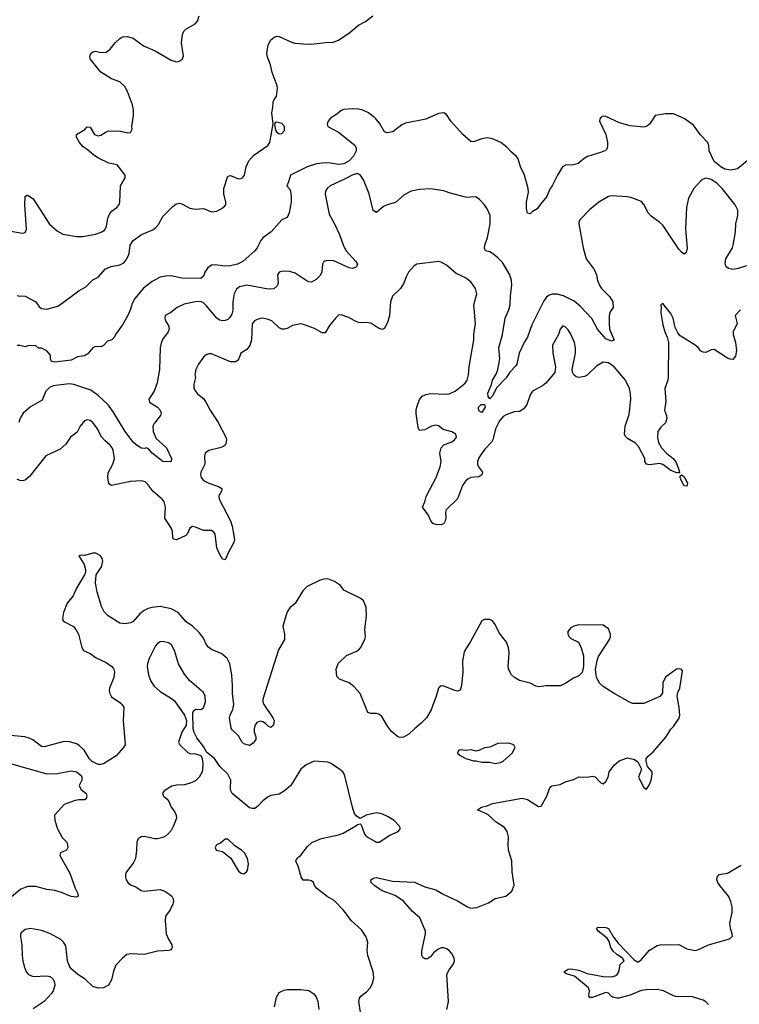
# Model space of a CAD drawing. Header units: inches. Extents: x 2134017 to 2292458, y 756222 to 916513.
# Tile 120 of 256: x 2187369 to 2192697, y 832649 to 839941. Entities that reach past the tile are written whole.
import ezdxf

# ---------------------------------------------------------------- set-up
doc = ezdxf.new("R2010")
doc.units = ezdxf.units.IN
doc.header["$MEASUREMENT"] = 0
doc.layers.add('C1883', color=7, linetype='Continuous')
doc.layers.add('C1893', color=7, linetype='Continuous')

msp = doc.modelspace()

# ---------------------------------------------------------------- linework, layer by layer
at = {"layer": 'C1883', "color": 5}
for points, elevation in [([(2187290, 838377.7), (2187390, 838359.5), (2187410, 838364), (2187418.7, 838390), (2187408.2, 838570), (2187409.2, 838630.8), (2187420.4, 838639.6), (2187430, 838642), (2187470, 838614.8), (2187590, 838426.4), (2187650, 838375.3), (2187690, 838353.1), (2187790, 838335.8), (2187835.8, 838335.8), (2187930, 838352.2), (2187973.7, 838366.3), (2187998, 838382), (2188011.3, 838408.7), (2188021.3, 838470), (2188035.6, 838504.4), (2188055.1, 838524.9), (2188089.8, 838550.2), (2188106.9, 838573.1), (2188111.2, 838590), (2188117, 838710), (2188149.3, 838770), (2188149.4, 838790), (2188090, 838866.6), (2188030, 838878.5), (2187953.9, 838913.9), (2187917.5, 838937.5), (2187870, 838980.5), (2187839.5, 838999.5), (2187812, 839030), (2187789.5, 839070), (2187789.2, 839090), (2187851.7, 839128.3), (2187870, 839146), (2187890, 839144.7), (2187924, 839090), (2187950, 839081.1), (2187970, 839085.7), (2188009.7, 839110.3), (2188030, 839117.6), (2188114.6, 839114.6), (2188170, 839103), (2188190, 839106), (2188202, 839130), (2188199, 839150), (2188213.2, 839230), (2188213.2, 839270), (2188203.7, 839310), (2188168.1, 839408.1), (2188147, 839447), (2188110, 839479.6), (2188050, 839503.7), (2187970, 839552), (2187892.3, 839650), (2187889.7, 839670), (2187896.2, 839690), (2187910, 839701.3), (2187930, 839706.7), (2187970, 839696.5), (2188010, 839701.1), (2188038.4, 839721.6), (2188076.2, 839770), (2188110, 839802), (2188130, 839814), (2188164.7, 839815.3), (2188210, 839804.7), (2188287.2, 839747.2), (2188373, 839710), (2188490, 839641.3), (2188530, 839628.5), (2188550, 839632.4), (2188573.3, 839646.7), (2188582, 839670), (2188567.1, 839770), (2188574, 839830), (2188585.4, 839854.6), (2188599.3, 839870), (2188669.6, 839910.4), (2188686.6, 839930), (2188697.6, 839970)], 260), ([(2187350, 837898), (2187370, 837892), (2187384, 837896), (2187410, 837893.4), (2187490, 837850.4), (2187513.7, 837813.7), (2187530, 837802.6), (2187570, 837798), (2187643.1, 837816.9), (2187657.4, 837822.6), (2187808.1, 837931.9), (2187858.2, 837961.8), (2187910, 838014.9), (2187950, 838034.8), (2188005.6, 838094.4), (2188046.9, 838113.1), (2188110, 838125), (2188139.4, 838140.6), (2188158.4, 838161.6), (2188173.5, 838190), (2188180.7, 838210), (2188186.2, 838270), (2188210, 838306.4), (2188272.3, 838350), (2188354.4, 838385.6), (2188378.3, 838401.7), (2188396.9, 838423.1), (2188430, 838482.4), (2188503.3, 838556.7), (2188526.5, 838573.5), (2188550, 838581.1), (2188570, 838578), (2188630, 838543.6), (2188670, 838538.3), (2188730, 838541.3), (2188790, 838518), (2188830, 838522.7), (2188878.9, 838550), (2188894.5, 838570), (2188896.8, 838590), (2188881.2, 838650), (2188881.2, 838690), (2188910, 838781), (2188930, 838787.3), (2188990, 838761.6), (2189010, 838763.8), (2189019.3, 838770), (2189034, 838790), (2189046.4, 838850), (2189064.9, 838895.1), (2189103.3, 838936.7), (2189206, 839010), (2189222, 839030), (2189246.6, 839170), (2189235.1, 839250), (2189243.7, 839290), (2189246, 839330), (2189253.2, 839350), (2189270, 839371), (2189278.7, 839430), (2189276.1, 839450), (2189239.8, 839550), (2189226.7, 839606.7), (2189203.4, 839663.4), (2189198.8, 839690), (2189210, 839754), (2189230, 839790.7), (2189250, 839807.7), (2189270, 839818.8), (2189290, 839817.3), (2189375.8, 839775.8), (2189406.9, 839766.9), (2189470, 839760.7), (2189530, 839760.2), (2189632.4, 839772.4), (2189690, 839773.4), (2189730, 839788), (2189814.2, 839845.8), (2189879.1, 839900.9), (2189930, 839927.7), (2189985.2, 839970)], 240), ([(2190000, 839212.9), (2189951.5, 839250), (2189910, 839270.6), (2189877.9, 839277.9), (2189830, 839281.4), (2189770, 839274.9), (2189750, 839267.2), (2189718.5, 839241.5), (2189670, 839211.6), (2189653, 839190), (2189645.2, 839170), (2189651.6, 839150), (2189730, 839107.7), (2189850.7, 839010.7), (2189860.2, 838990), (2189860.9, 838970), (2189842, 838930), (2189810, 838895.7), (2189770, 838873.3), (2189730, 838868), (2189670, 838879.1), (2189630, 838881.4), (2189567.7, 838872.3), (2189498, 838850), (2189374.4, 838790), (2189360.7, 838739.3), (2189346.8, 838710), (2189367.3, 838687.3), (2189373.4, 838670), (2189380.5, 838630), (2189380.4, 838590), (2189364.9, 838510), (2189350, 838475.3), (2189310, 838459.3), (2189232.2, 838370), (2189170, 838326), (2189154.7, 838305.3), (2189127.4, 838250), (2189111.6, 838230), (2189020.4, 838150), (2188982.4, 838130), (2188930, 838119), (2188890, 838116.4), (2188815.2, 838124.8), (2188790, 838122.7), (2188759.7, 838100.3), (2188740.3, 838070), (2188730, 838041.2), (2188710, 838025.1), (2188570, 838026.1), (2188490, 838043.1), (2188450, 838041.8), (2188410, 838033.3), (2188350, 838001.5), (2188286.6, 837953.4), (2188222.9, 837877.1), (2188201, 837839), (2188190, 837797.2), (2188170, 837749.3), (2188130, 837682), (2188078, 837610), (2188070, 837588), (2188052, 837570), (2188020.7, 837559.3), (2187990, 837528), (2187970, 837518), (2187930, 837519.3), (2187910, 837509.4), (2187874.6, 837465.4), (2187850, 837451.8), (2187796.9, 837443.1), (2187750, 837419.6), (2187630, 837405.1), (2187606, 837410), (2187598, 837430), (2187596.4, 837456.4), (2187570, 837488), (2187530, 837508), (2187508.4, 837508.4), (2187487.3, 837527.3), (2187430, 837526), (2187410, 837518), (2187370, 837528.7), (2187350, 837528.7)], 240), ([(2190000, 838519.7), (2189987.7, 838527.7), (2189957.7, 838650), (2189915.6, 838755.6), (2189891, 838791), (2189870, 838802.4), (2189830, 838789.8), (2189778.9, 838761.1), (2189668.6, 838711.4), (2189646, 838690), (2189634.6, 838670), (2189631.5, 838648.5), (2189661.3, 838501.3), (2189700.9, 838430), (2189737.4, 838350), (2189766.1, 838266.1), (2189787.4, 838230), (2189859.3, 838150), (2189870.4, 838130), (2189865.5, 838114.5), (2189855.6, 838104.4), (2189830, 838098.7), (2189810, 838102), (2189694.9, 838154.9), (2189642.3, 838157.7), (2189622, 838150), (2189610.4, 838130), (2189605.8, 838074.2), (2189593, 838047), (2189563.4, 838016.6), (2189530, 837997.6), (2189510, 837999.7), (2189490, 838008), (2189410, 838063.9), (2189370, 838075.6), (2189320.8, 838079.2), (2189290.7, 838070), (2189277.6, 838050), (2189282, 837990), (2189275.2, 837970), (2189250, 837947.3), (2189210, 837945), (2189050, 837975.3), (2188997.8, 837962.2), (2188975.2, 837944.8), (2188958.5, 837910), (2188948.4, 837851.6), (2188947.5, 837790), (2188939.3, 837760.7), (2188925.1, 837734.9), (2188910, 837721.6), (2188890, 837713.3), (2188870, 837711.2), (2188850, 837716.4), (2188830, 837729.8), (2188750, 837824.4), (2188730, 837843.1), (2188710, 837853.5), (2188670, 837851.1), (2188586.8, 837833.2), (2188536.3, 837810), (2188487.3, 837772.7), (2188447.7, 837750), (2188443, 837730), (2188448.2, 837710), (2188473.7, 837670), (2188475.8, 837650), (2188468, 837630), (2188427.7, 837572.3), (2188415.8, 837544.2), (2188408.5, 837510), (2188404.2, 837350), (2188388.3, 837251.7), (2188364.2, 837190), (2188324.9, 837130), (2188330, 837108), (2188390.6, 837070), (2188410.6, 837050), (2188417.3, 837030), (2188410.8, 837010), (2188364.9, 836950), (2188355.8, 836930), (2188357.6, 836890), (2188380.3, 836840.3), (2188456.4, 836770), (2188492.7, 836690), (2188490, 836669), (2188450, 836666.6), (2188429, 836670), (2188349.4, 836730), (2188323.1, 836763.1), (2188308.9, 836768.9), (2188295.9, 836764.1), (2188270, 836768), (2188230, 836793.6), (2188210, 836813), (2188150, 836890.9), (2188066, 837030), (2188026.7, 837086.7), (2187950, 837156.5), (2187897, 837197), (2187770, 837238.4), (2187734.9, 837245.1), (2187618, 837230), (2187590, 837216.2), (2187562, 837190), (2187536.9, 837123.1), (2187450, 837074.3), (2187394.1, 837025.9), (2187372, 836990), (2187363.4, 836956.6)], 260), ([(2190000, 837673.8), (2189970, 837693.6), (2189930, 837698.7), (2189890, 837695.6), (2189870, 837700.5), (2189797.8, 837737.8), (2189750, 837754.8), (2189730, 837752.6), (2189710, 837731.6), (2189664.2, 837675.8), (2189630, 837620.9), (2189610, 837620.7), (2189552.9, 837652.9), (2189470, 837684.2), (2189450, 837687.6), (2189390, 837675.6), (2189350, 837653.6), (2189330, 837647.8), (2189310, 837649.6), (2189290, 837659.6), (2189235.6, 837710), (2189210, 837721.5), (2189170, 837729.7), (2189150, 837728.3), (2189121.6, 837718.4), (2189108, 837710), (2189091.8, 837688.2), (2189086, 837570), (2189072.6, 837527.4), (2189050, 837498), (2189007.3, 837470), (2188993, 837430), (2188983.1, 837416.9), (2188970, 837407.6), (2188930, 837407.1), (2188790, 837465.6), (2188770, 837467), (2188750, 837458), (2188730, 837440.9), (2188692.7, 837390), (2188672.7, 837350), (2188667.3, 837310), (2188670.6, 837290), (2188658, 837242), (2188659.3, 837210), (2188670.4, 837190), (2188686, 837170), (2188731.7, 837131.7), (2188748.7, 837108.7), (2188780.2, 837050), (2188838.5, 836958.5), (2188896.4, 836850), (2188900.4, 836830), (2188896.7, 836803.3), (2188890.5, 836790), (2188879, 836781), (2188851.1, 836768.9), (2188769.2, 836750.8), (2188742.4, 836730), (2188737.6, 836710), (2188741.1, 836650), (2188711.6, 836590), (2188708.1, 836570), (2188712.9, 836550), (2188730, 836529.1), (2188770, 836507.2), (2188842.6, 836482.6), (2188866.8, 836470), (2188864, 836450), (2188844.2, 836415.8), (2188845.5, 836390), (2188929.3, 836230), (2188942, 836190), (2188960.2, 836090), (2188956, 836070), (2188917.2, 836002.8), (2188890, 835941.2), (2188870, 835945.2), (2188845.1, 835990), (2188829.8, 836030), (2188816.4, 836130), (2188806.5, 836146.5), (2188790, 836156.8), (2188730, 836158), (2188670, 836182.7), (2188650, 836186.6), (2188630, 836174), (2188610.2, 836129.8), (2188599.6, 836120.4), (2188531.5, 836088.5), (2188510, 836093.2), (2188504, 836104), (2188501, 836150), (2188493.6, 836173.6), (2188444.6, 836250), (2188449.8, 836329.8), (2188438.8, 836370), (2188423.9, 836390), (2188355.3, 836450), (2188319.2, 836499.2), (2188298, 836518), (2188270, 836525.6), (2188190, 836519.8), (2188050, 836492), (2188030, 836504), (2188021.7, 836550), (2188024, 836584), (2188059.8, 836650), (2188070.7, 836690), (2188060.9, 836750), (2188053.3, 836770), (2188038.3, 836790), (2188001.2, 836821.2), (2187973, 836853), (2187944.4, 836910), (2187910, 836956.9), (2187890, 836973), (2187870, 836978), (2187850, 836969.5), (2187816.4, 836930), (2187794.1, 836885.9), (2187745.3, 836850), (2187710, 836797), (2187670, 836760.9), (2187563, 836710), (2187443.2, 836556.8), (2187410, 836529.5), (2187390, 836525.1), (2187370, 836527.6), (2187350, 836538.4)], 280), ([(2190000, 834801.6), (2189970, 834801.6), (2189946, 834810), (2189889.8, 834949.8), (2189843.3, 835003.3), (2189808.7, 835028.7), (2189737.7, 835057.7), (2189717.2, 835077.2), (2189711.5, 835130), (2189727.6, 835172.4), (2189790, 835232), (2189875.1, 835270), (2189892, 835290), (2189923.7, 835350), (2189929.5, 835370), (2189925.1, 835430), (2189936.6, 835523.4), (2189934.7, 835590), (2189916.1, 835636.1), (2189895.1, 835655.1), (2189770, 835715.1), (2189744.5, 835750), (2189700.7, 835780.7), (2189650, 835799.6), (2189621.7, 835798.3), (2189590, 835787.3), (2189498, 835742), (2189466, 835710), (2189410, 835617.2), (2189370, 835585.2), (2189350, 835555.3), (2189318.4, 835450), (2189330.4, 835389.6), (2189330.4, 835350), (2189285.8, 835274.2), (2189170.2, 834910), (2189170.2, 834890), (2189177.1, 834870), (2189243.9, 834770), (2189252.3, 834750), (2189252.1, 834727.9), (2189245.7, 834714.3), (2189230, 834699.5), (2189210, 834709.6), (2189189.8, 834729.8), (2189170, 834741.4), (2189150, 834745.6), (2189124.7, 834735.3), (2189110, 834714.5), (2189105.4, 834690), (2189106.5, 834666.5), (2189117.6, 834630), (2189117.1, 834610), (2189097.6, 834582.4), (2189070, 834565.2), (2189030, 834578.7), (2189013, 834593), (2188990, 834636.2), (2188942, 834682), (2188934.8, 834694.7), (2188923.5, 834770), (2188926.6, 834790), (2188947.6, 834832.4), (2188953.8, 834870), (2188944.6, 834950), (2188945.5, 835010), (2188939.4, 835090), (2188925, 835170), (2188906.6, 835210), (2188865.5, 835245.5), (2188790, 835277.7), (2188770.7, 835290.7), (2188751.7, 835311.7), (2188730, 835361.2), (2188700.1, 835400.1), (2188649.8, 835449.8), (2188602.2, 835482.2), (2188541.6, 835550), (2188490, 835577.4), (2188410, 835594), (2188350, 835588.5), (2188319.5, 835580.5), (2188290, 835566.2), (2188258.5, 835541.5), (2188210, 835484.8), (2188190, 835475.1), (2188150, 835466.8), (2188110, 835472.8), (2188024.9, 835524.9), (2187996, 835556), (2187975.9, 835595.9), (2187942.5, 835702.5), (2187931.5, 835768.5), (2187934.5, 835830), (2187975.8, 835890), (2187984.8, 835930), (2187979.8, 835950), (2187967.3, 835970), (2187933.2, 835990), (2187910, 835991.1), (2187850, 835973.6), (2187825.2, 835974.8), (2187806.8, 835970), (2187846, 835906), (2187857, 835870), (2187857, 835850), (2187850.4, 835830), (2187789.2, 835730), (2187765.3, 835674.7), (2187719.9, 835620.1), (2187692.7, 835550), (2187685.5, 835505.5), (2187690.8, 835490), (2187701.3, 835481.3), (2187767.2, 835447.2), (2187785.1, 835425.1), (2187803.7, 835390), (2187830.4, 835290.4), (2187842.8, 835270), (2187890, 835246.4), (2187935.6, 835215.6), (2188010, 835180.2), (2188050.4, 835150), (2188065.7, 835130), (2188071.7, 835110), (2188067.2, 835070), (2188033.7, 834990), (2188032.2, 834970), (2188036.4, 834950), (2188050, 834924.9), (2188118.9, 834878.9), (2188139.3, 834850), (2188136.5, 834750), (2188150.2, 834569.8), (2188138.4, 834550), (2188083.8, 834490), (2187990.2, 834429.8), (2187970, 834425.1), (2187950, 834425.4), (2187906.6, 834446.6), (2187886.8, 834466.8), (2187846, 834530), (2187810, 834566), (2187790, 834577.8), (2187730, 834595), (2187690, 834593.3), (2187550, 834555.4), (2187530, 834558), (2187467.5, 834607.5), (2187440.6, 834620.6), (2187408, 834630), (2187300.5, 834639.5)], 320), ([(2190000, 834063.9), (2189934, 834050), (2189890, 834026), (2189862, 834042), (2189846.3, 834066.3), (2189833.2, 834110), (2189773.2, 834350), (2189761.2, 834370), (2189737.2, 834390), (2189672.9, 834432.9), (2189650, 834442), (2189550, 834449.5), (2189490, 834422), (2189450, 834389.3), (2189376.4, 834270), (2189330.5, 834230), (2189290, 834205.6), (2189230, 834195.1), (2189210, 834185.4), (2189170, 834156.9), (2189130, 834113.3), (2189110, 834099.7), (2189090, 834098), (2189070, 834105.1), (2188942.6, 834210), (2188932.4, 834230), (2188929.7, 834250), (2188933, 834310), (2188910, 834353.2), (2188850.9, 834410.9), (2188811.3, 834470), (2188755.1, 834515.1), (2188730, 834557.2), (2188681.3, 834621.3), (2188661.7, 834661.7), (2188654, 834690), (2188651.9, 834808.1), (2188657.5, 834822.5), (2188670, 834836), (2188710, 834833), (2188730, 834844.9), (2188744.2, 834890), (2188743, 834930), (2188730, 834958.4), (2188627.2, 835047.2), (2188590, 835093.6), (2188545.1, 835170), (2188515.8, 835270), (2188492.4, 835310), (2188470, 835326.3), (2188430, 835336.9), (2188410, 835333.6), (2188390, 835320.7), (2188375.6, 835304.4), (2188329, 835210), (2188314.6, 835170), (2188313.1, 835150), (2188324, 835090), (2188341.5, 835041.5), (2188365.3, 835005.3), (2188410, 834966.4), (2188494, 834914), (2188515.4, 834895.4), (2188590.6, 834790), (2188603.8, 834750), (2188602.5, 834717.5), (2188570, 834664), (2188544.7, 834590), (2188556, 834570), (2188613.7, 834513.7), (2188630, 834506.8), (2188670, 834504.7), (2188710.8, 834490.8), (2188721, 834470), (2188726.4, 834426.4), (2188724, 834390), (2188720.7, 834370), (2188698.8, 834330), (2188670, 834305.2), (2188632.5, 834287.5), (2188590, 834275.1), (2188530, 834271.3), (2188495.6, 834264.4), (2188438.8, 834230), (2188426.8, 834210), (2188434, 834190), (2188459.1, 834170), (2188470, 834154.8), (2188490.5, 834110), (2188516.4, 834076.4), (2188528.7, 834050), (2188530, 834028.7), (2188508.7, 833970), (2188490, 833937), (2188470, 833913.6), (2188450, 833895.1), (2188430, 833884.7), (2188390, 833875.4), (2188370, 833875.4), (2188290, 833891.5), (2188270, 833889.5), (2188246.3, 833873.7), (2188235.5, 833850), (2188234.9, 833790), (2188226.4, 833730), (2188210, 833693.2), (2188160.7, 833630), (2188153.4, 833610), (2188153, 833590), (2188158, 833570), (2188170, 833550.8), (2188190, 833533.4), (2188230, 833518), (2188270, 833493), (2188290, 833488), (2188410, 833498.4), (2188450, 833484.9), (2188494.8, 833450), (2188504.9, 833430), (2188507.7, 833410), (2188503, 833390), (2188483, 833350), (2188450, 833301.2), (2188445.3, 833270), (2188454.4, 833170), (2188470, 833131), (2188494.8, 833090), (2188498.8, 833070), (2188495.9, 833064.1), (2188487.3, 833052.7), (2188472.5, 833047.5), (2188390, 833043.5), (2188290, 833018), (2188190, 833023), (2188162.7, 833017.2), (2188130, 832991.8), (2188082, 832938), (2188064.2, 832895.8), (2188048.8, 832830), (2188027.9, 832792.1), (2187990, 832771.2), (2187949.7, 832769.7), (2187910, 832782), (2187855.1, 832835.1), (2187800.9, 832870), (2187750, 832912.7), (2187735.6, 832935.6), (2187723, 832970), (2187710, 833082), (2187692.7, 833110), (2187673.2, 833130), (2187593.5, 833173.5), (2187530, 833194.7), (2187450.4, 833209.6), (2187410, 833202), (2187380.7, 833179.3), (2187375.5, 833170), (2187374.4, 833150), (2187385.7, 833090), (2187387.4, 833010), (2187393.4, 832970), (2187402.7, 832930), (2187418.5, 832890), (2187435.3, 832870), (2187470, 832855), (2187570, 832860.4), (2187594, 832854), (2187616.1, 832836.1), (2187627.7, 832810), (2187630.5, 832790), (2187617.1, 832750), (2187604.9, 832730), (2187550.4, 832670), (2187470, 832616.3)], 340), ([(2187310, 834429), (2187570, 834356.9), (2187650, 834358.3), (2187750, 834377.4), (2187790.8, 834370), (2187824.4, 834344.4), (2187830.6, 834330), (2187830.6, 834310), (2187810.7, 834270), (2187823.1, 834243.1), (2187861.6, 834210), (2187867.7, 834190), (2187861, 834170), (2187850, 834162.7), (2187810, 834163.7), (2187781.1, 834158.9), (2187698, 834130), (2187627.7, 834050), (2187630.5, 834010), (2187648.7, 833948.7), (2187684.9, 833884.9), (2187717.3, 833850), (2187724, 833830), (2187726, 833810), (2187714.8, 833790), (2187672, 833770), (2187666, 833750), (2187741.2, 833621.2), (2187779, 833510), (2187800.4, 833470), (2187802.8, 833450), (2187790, 833442), (2187750, 833446.3), (2187677.8, 833477.8), (2187630, 833491.1), (2187570, 833499.1), (2187490, 833521.7), (2187430, 833521.5), (2187377.2, 833502.8), (2187310, 833445.1)], 320), ([(2189893.6, 832590), (2189881.6, 832670), (2189885.8, 832694.2), (2189896, 832710), (2189938.3, 832741.7), (2189966.7, 832773.3), (2189985.1, 832810), (2189991.4, 832848.6), (2189987.6, 832890), (2189946, 833010), (2189942.6, 833050), (2189946, 833106), (2189934, 833150), (2189900.7, 833200.7), (2189822.9, 833270), (2189765.9, 833345.9), (2189697.6, 833417.6), (2189647.1, 833447.1), (2189570, 833507.6), (2189551.6, 833530), (2189543.6, 833550), (2189530, 833563.6), (2189510, 833568.3), (2189467.4, 833567.4), (2189453.8, 833593.8), (2189432.1, 833672.1), (2189415.1, 833710), (2189422, 833730), (2189450, 833754.4), (2189501, 833819), (2189532.4, 833847.6), (2189603.3, 833876.7), (2189730, 833903.1), (2189764.2, 833915.8), (2189859, 833970), (2189870, 833981), (2189890, 833984.7), (2189898, 833978), (2189922, 833910), (2189938.8, 833890), (2190000, 833856.5)], 340), ([(2190000, 833527.7), (2189971.1, 833550), (2189968.4, 833570), (2189990, 833584.2), (2190000, 833585.8)], 320), ([(2189255.1, 832630), (2189270, 832702), (2189290, 832736), (2189326.3, 832753.7), (2189350, 832758.8), (2189450, 832759.1), (2189510.5, 832750.5), (2189547.9, 832727.9), (2189564.1, 832704.1), (2189576.4, 832670), (2189583.1, 832610)], 340)]:
    msp.add_lwpolyline(points, dxfattribs=dict(at, elevation=elevation))
for points, elevation in [([(2189270, 839181.2), (2189261.4, 839178.6), (2189255.3, 839164.7), (2189262.8, 839122.8), (2189270.5, 839110), (2189290, 839094.4), (2189310, 839097), (2189330, 839120.7), (2189329.7, 839150), (2189310, 839172.8)], 240), ([(2188890, 833872.7), (2188857.1, 833842.9), (2188826.8, 833830), (2188816, 833810), (2188824.7, 833790), (2188870, 833780.7), (2188931.9, 833731.9), (2188990, 833636), (2189010, 833621), (2189030, 833616), (2189049.4, 833630.6), (2189056.6, 833643.4), (2189064.5, 833690), (2189055.1, 833730), (2189032.7, 833770), (2189011.2, 833791.2), (2188962.6, 833822.6), (2188910, 833872)], 360)]:
    msp.add_lwpolyline(points, close=True, dxfattribs=dict(at, elevation=elevation))
at = {"layer": 'C1893', "color": 5}
for points, elevation in [([(2192782.3, 838917.7), (2192682.8, 838837.2), (2192633.4, 838826.6), (2192590, 838833.3), (2192559.5, 838850), (2192512, 838890), (2192475.1, 838970), (2192472, 839010), (2192464.5, 839030), (2192407.6, 839090), (2192359.2, 839159.2), (2192290, 839208), (2192210, 839244.5), (2192150, 839242.7), (2192074, 839230), (2192036, 839170), (2192010, 839149.3), (2191990, 839145.2), (2191890, 839153.6), (2191810, 839177.6), (2191710, 839224.2), (2191690, 839225.1), (2191667.4, 839212.6), (2191662.4, 839190), (2191708.2, 839090), (2191721.6, 839030), (2191722, 838998), (2191717.1, 838982.9), (2191707.5, 838972.5), (2191670, 838956), (2191573, 838927), (2191548.1, 838911.9), (2191505.2, 838874.8), (2191470, 838866), (2191410, 838862.7), (2191388.5, 838851.5), (2191350.3, 838789.7), (2191312.2, 838710), (2191293.4, 838686.6), (2191272, 838630), (2191224.6, 838575.4), (2191200.9, 838539.1), (2191163.4, 838516.6), (2191150, 838502), (2191130, 838508), (2191122.5, 838542.5), (2191122.9, 838590), (2191136.6, 838663.4), (2191133.3, 838690), (2191106, 838790), (2191078.4, 838850), (2191059.6, 838910), (2191048.3, 838928.3), (2191010, 838960.7), (2190977, 838997), (2190932.2, 839032.2), (2190870, 839057.6), (2190830, 839064.7), (2190790, 839057.4), (2190730, 839035.1), (2190710, 839039.7), (2190650, 839089.7), (2190561.6, 839190), (2190530, 839239.3), (2190510, 839251.6), (2190470, 839246), (2190376.6, 839203.4), (2190225.8, 839174.2), (2190199.2, 839160.8), (2190131, 839110), (2190090, 839102), (2190069.7, 839109.7), (2190033.5, 839173.5), (2190007.3, 839207.3), (2190000, 839212.9)], 240), ([(2192750, 838117.3), (2192690, 838096.9), (2192650, 838089.6), (2192617.5, 838097.5), (2192601.2, 838110), (2192592.5, 838132.5), (2192598.4, 838170), (2192648, 838250), (2192652.6, 838270), (2192668.3, 838370), (2192672.8, 838430), (2192686.4, 838490), (2192685.7, 838530), (2192666.9, 838570), (2192571.5, 838690), (2192531.3, 838730), (2192490, 838757.1), (2192450, 838766.9), (2192430, 838760.7), (2192414.9, 838750), (2192359.7, 838690), (2192322.3, 838617.7), (2192306.7, 838550), (2192300.2, 838390), (2192311.8, 838248.2), (2192304.5, 838215.5), (2192290, 838205.2), (2192270, 838218), (2192250, 838242), (2192130, 838418.7), (2192110, 838439.7), (2192045.5, 838485.5), (2192022.9, 838510), (2191991.5, 838571.5), (2191973.3, 838593.3), (2191902.4, 838622.4), (2191870, 838629.6), (2191750, 838635.1), (2191730, 838631.5), (2191657.3, 838590), (2191587.5, 838532.5), (2191518.3, 838461.7), (2191510.5, 838450), (2191510.4, 838430), (2191540.2, 838250), (2191563.6, 838170), (2191623.1, 838090), (2191640.5, 838050), (2191648.2, 838010), (2191663.8, 837970), (2191677.1, 837950), (2191737.1, 837890), (2191761.6, 837850), (2191764, 837810), (2191742, 837778), (2191732.7, 837750), (2191732.6, 837690), (2191737.3, 837650), (2191770, 837568), (2191750, 837559.6), (2191710, 837576.9), (2191647.7, 837650), (2191606.7, 837726.7), (2191519.9, 837819.9), (2191475.8, 837855.8), (2191394.8, 837894.8), (2191350, 837909), (2191311.1, 837908.9), (2191290, 837899.8), (2191270, 837884.8), (2191250, 837857.4), (2191160.2, 837679.8), (2191129.4, 837590), (2191103.8, 837550), (2191066.5, 837470), (2191049.3, 837390.7), (2191042.7, 837377.3), (2190997.4, 837330), (2190970, 837288.3), (2190902.5, 837217.5), (2190870, 837154), (2190850, 837132.3), (2190837.6, 837150), (2190835.3, 837175.3), (2190862.2, 837237.8), (2190870, 837270.4), (2190898.8, 837321.2), (2190908.7, 837350), (2190923.5, 837430), (2190916.1, 837510), (2190944.7, 837610), (2190962.8, 837730), (2190990, 837792.7), (2190999.9, 837830), (2191002.8, 837897.2), (2191014.3, 837974.3), (2191011.9, 838010), (2190999.3, 838050), (2190943.7, 838143.7), (2190910, 838177.7), (2190870, 838208.3), (2190850, 838220.7), (2190819, 838230), (2190810, 838248), (2190812.3, 838270), (2190832.4, 838327.6), (2190853.7, 838430), (2190852.6, 838490), (2190830, 838539.3), (2190809.7, 838569.7), (2190773.2, 838610), (2190750, 838626), (2190730, 838629.3), (2190690, 838622.9), (2190670, 838625.6), (2190550, 838658), (2190510, 838673.6), (2190410, 838687.6), (2190330, 838684.2), (2190268.5, 838671.5), (2190217.2, 838642.8), (2190152.8, 838587.2), (2190090, 838569.6), (2190063.4, 838556.6), (2190010, 838513.2), (2190000, 838519.7)], 260), ([(2192707.3, 837792.7), (2192667.9, 837750), (2192680.4, 837690), (2192653.1, 837630), (2192651.6, 837610), (2192670.3, 837549.7), (2192677.6, 837490), (2192670, 837448.7), (2192650, 837425.2), (2192630, 837426), (2192610, 837435.1), (2192510, 837499), (2192490, 837495.3), (2192450, 837477.2), (2192430, 837479.3), (2192410, 837489.3), (2192391.8, 837511.8), (2192369.6, 837529.6), (2192259.6, 837599.6), (2192241.3, 837621.3), (2192221.3, 837661.3), (2192207, 837730), (2192190, 837765.2), (2192130, 837838), (2192114, 837830), (2192118, 837818), (2192116.3, 837770), (2192130, 837682), (2192145.3, 837630), (2192163.1, 837590), (2192172.7, 837550), (2192170.4, 837290), (2192168, 837270), (2192146, 837210), (2192152.3, 837112.3), (2192143.8, 837050), (2192159.1, 837010), (2192160.7, 836990), (2192150, 836955.3), (2192115.9, 836924.1), (2192094, 836890), (2192092.4, 836847.6), (2192100.3, 836810), (2192121.5, 836770), (2192157.3, 836730), (2192207.4, 836690), (2192226.8, 836666.8), (2192250.3, 836609.7), (2192253.4, 836586.6), (2192250, 836582), (2192247.2, 836587.2), (2192234.2, 836585.8), (2192190, 836603.2), (2192130, 836646.3), (2192110, 836653.3), (2192030, 836643.5), (2192010, 836648), (2191998.3, 836670), (2191997.4, 836690), (2191950, 836779.1), (2191930, 836804.4), (2191870, 836838.9), (2191854.2, 836854.2), (2191847.3, 836870), (2191851.6, 836930), (2191882.6, 837017.4), (2191894.1, 837130), (2191892.8, 837170), (2191883.2, 837210), (2191855, 837270), (2191770, 837369.8), (2191730, 837398.9), (2191690, 837405.3), (2191641.9, 837378.1), (2191570, 837308.6), (2191550, 837297.7), (2191510, 837289.7), (2191490, 837295.1), (2191471.8, 837310), (2191461.3, 837330), (2191459.7, 837350), (2191483.7, 837470), (2191483.7, 837510), (2191477, 837550), (2191450, 837612.7), (2191430, 837643.7), (2191410, 837662.7), (2191390, 837673.2), (2191370, 837648.7), (2191359.5, 837610), (2191314.3, 837530), (2191316.5, 837470), (2191337.4, 837370), (2191332.3, 837327.7), (2191266, 837250), (2191239.1, 837230), (2191165.5, 837190), (2191151.6, 837168.4), (2191124.6, 837090), (2191102.2, 837057.8), (2191070, 837038.9), (2191030, 837035.4), (2190970, 837014.5), (2190950, 837001.1), (2190922.3, 836970), (2190891.3, 836910), (2190872.7, 836830), (2190865.3, 836814.7), (2190810, 836757.1), (2190770, 836696.1), (2190759.2, 836670), (2190759.4, 836650), (2190767.5, 836630), (2190796.6, 836590), (2190791.1, 836570), (2190770, 836556.5), (2190710, 836549.8), (2190690, 836540.7), (2190670, 836524.1), (2190648.9, 836490), (2190610, 836393.3), (2190527.6, 836310), (2190521.5, 836290), (2190524.5, 836250), (2190519.7, 836230), (2190509.2, 836210), (2190490, 836200.1), (2190450, 836201.2), (2190427.3, 836210), (2190412.7, 836230), (2190394.8, 836274.8), (2190352.7, 836330), (2190369.6, 836370.4), (2190378, 836410), (2190452.7, 836550), (2190482.3, 836630), (2190489.7, 836670), (2190480.5, 836730), (2190491.1, 836768.9), (2190508.6, 836791.4), (2190570, 836815.6), (2190588, 836830), (2190602.4, 836850), (2190599.5, 836870), (2190570, 836889.7), (2190505.7, 836905.7), (2190470, 836931.8), (2190450, 836938.4), (2190418, 836930), (2190370, 836904), (2190330, 836898), (2190320.2, 836920.2), (2190304.6, 837024.6), (2190305.4, 837050), (2190308.7, 837071.3), (2190330, 837126.8), (2190350, 837152.4), (2190375.4, 837164.6), (2190410, 837172), (2190530, 837167.2), (2190550.4, 837170.4), (2190594.8, 837190), (2190668.2, 837250), (2190681.7, 837270), (2190692.7, 837310), (2190696.8, 837370), (2190730.7, 837570), (2190731.7, 837610), (2190743.1, 837690), (2190731, 837830), (2190753, 837910), (2190744.7, 837950), (2190710, 838000.5), (2190669.8, 838029.8), (2190600, 838060), (2190530, 838122.9), (2190490, 838146), (2190470, 838149.3), (2190310, 838129.4), (2190290, 838118), (2190248.5, 838070), (2190230, 838037.2), (2190213.7, 837990), (2190190, 837949.4), (2190130, 837892.3), (2190113.8, 837850), (2190107.2, 837750), (2190095.5, 837704.5), (2190070, 837652.7), (2190050, 837646.6), (2190030, 837654), (2190000, 837673.8)], 280), ([(2190000, 833585.8), (2190010, 833587.5), (2190130, 833561.8), (2190293, 833553), (2190370, 833519.5), (2190450, 833496.5), (2190510, 833462.3), (2190610, 833414.4), (2190684.2, 833370), (2190710, 833361.7), (2190753.1, 833366.9), (2190840.5, 833399.5), (2190890, 833432.2), (2190969.5, 833450.5), (2191012, 833488), (2191029.6, 833530.4), (2191015.1, 833630), (2191012.7, 833712.7), (2190989.6, 833790.4), (2190985.6, 833830), (2190987.8, 833890), (2190979.7, 833930), (2190958.6, 833958.6), (2190898.2, 833998.2), (2190835.6, 834055.6), (2190758, 834090), (2190788, 834110), (2190830, 834118.4), (2190870, 834135.3), (2191090, 834174.6), (2191130, 834164.9), (2191210, 834114), (2191230, 834116), (2191272, 834190), (2191291.7, 834248.3), (2191310, 834267.3), (2191370, 834277.3), (2191410, 834296.3), (2191470, 834313), (2191510, 834333), (2191570, 834330.6), (2191610, 834338.8), (2191630, 834334.8), (2191670, 834291), (2191690, 834282.8), (2191710, 834298), (2191726, 834330), (2191733.2, 834370), (2191770, 834420.7), (2191807.6, 834452.4), (2191870, 834474), (2191922, 834462), (2191945.4, 834445.4), (2191974, 834390), (2191952, 834330), (2191990, 834254), (2192010, 834242), (2192030, 834272), (2192044, 834310), (2192053.2, 834350), (2192053.2, 834370), (2192018, 834410), (2192008, 834450), (2192008.7, 834470), (2192024, 834490), (2192060.1, 834519.9), (2192152.9, 834627.1), (2192190, 834686), (2192210, 834706), (2192251.6, 834768.4), (2192256.2, 834790), (2192251.8, 834848.2), (2192237.6, 834930), (2192243, 834957), (2192257.6, 834990), (2192277.5, 835117.5), (2192269.3, 835129.3), (2192254.5, 835134.5), (2192232, 835130), (2192150, 835072.3), (2192130.4, 835030), (2192127.7, 834952.3), (2192110, 834929), (2191990, 834876.9), (2191910, 834876.9), (2191890, 834884.7), (2191769.8, 834949.8), (2191690, 835001.6), (2191665.5, 835025.5), (2191639.7, 835070), (2191631.4, 835128.6), (2191644.2, 835195.8), (2191655.8, 835224.2), (2191736, 835350), (2191742.7, 835370), (2191742.7, 835390), (2191729.3, 835429.3), (2191690, 835457.2), (2191510, 835459.5), (2191471.3, 835450), (2191450, 835438), (2191428, 835410), (2191428, 835390), (2191437.3, 835370), (2191450, 835357.3), (2191506, 835330), (2191527.3, 835290), (2191544, 835230), (2191544.9, 835150), (2191533, 835107), (2191510, 835082.7), (2191470, 835064.5), (2191413.5, 835026.5), (2191372.8, 835007.2), (2191270, 835008.5), (2191210, 835000.4), (2191190, 835005.3), (2191150, 835027.2), (2191070, 835047.8), (2191031.8, 835070), (2191009.7, 835090), (2190990, 835126), (2190984.8, 835150), (2190992.5, 835252.5), (2190988, 835290), (2190974.7, 835330), (2190919.6, 835399.6), (2190890, 835462), (2190870, 835489), (2190850, 835499.3), (2190810, 835499), (2190790, 835488.7), (2190705.5, 835330), (2190676.3, 835290), (2190660.9, 835259.1), (2190648.7, 835191.3), (2190649.2, 835110), (2190640.7, 835010), (2190630, 834975.1), (2190611.5, 834968.5), (2190590, 834972.1), (2190510, 835006.3), (2190490, 835007), (2190480.3, 834999.7), (2190470.3, 834989.6), (2190454, 834930), (2190414.9, 834830), (2190380.2, 834770), (2190343.1, 834730), (2190291.7, 834690), (2190250, 834649.7), (2190210, 834627.1), (2190185.3, 834625.3), (2190169.5, 834630), (2190122, 834670), (2190092, 834710), (2190050, 834779.3), (2190034.2, 834794.2), (2190010, 834801.6), (2190000, 834801.6)], 320), ([(2190000, 833856.5), (2190010, 833851), (2190030, 833851), (2190110, 833902.8), (2190172.1, 833927.9), (2190188.7, 833950), (2190179, 833970), (2190141.2, 834010), (2190098.6, 834038.6), (2190050, 834060.9), (2190010, 834066), (2190000, 834063.9)], 340), ([(2192468.7, 832648.7), (2192450, 832668), (2192430, 832679.7), (2192350, 832704.2), (2192226.7, 832706.7), (2192210, 832711.1), (2192136.2, 832750), (2192090, 832757.8), (2192010, 832756.6), (2191970, 832750.5), (2191890, 832716.9), (2191805.3, 832694.7), (2191790, 832693.9), (2191761.7, 832701.7), (2191747.7, 832710), (2191730, 832730.7), (2191710, 832737), (2191610, 832700.3), (2191590, 832700.5), (2191583.5, 832710), (2191587.4, 832750), (2191580.4, 832770), (2191477, 832857), (2191414.9, 832874.9), (2191398.4, 832890), (2191429.3, 832910), (2191450, 832912.3), (2191510, 832901.5), (2191570, 832876.6), (2191690, 832853.9), (2191750, 832853.5), (2191779.1, 832860.9), (2191794.2, 832870), (2191805.5, 832890), (2191816.3, 832943.7), (2191843.7, 832970), (2191832.3, 832990), (2191790, 833018.2), (2191763.4, 833043.4), (2191747, 833070), (2191734.3, 833114.3), (2191718.6, 833138.6), (2191653.5, 833190), (2191638.9, 833210), (2191650, 833219.6), (2191710, 833218.9), (2191730, 833210.4), (2191765.2, 833145.2), (2191800.9, 833100.9), (2191918.8, 832978.8), (2191944.1, 832964.1), (2191950, 832963.8), (2191970, 832978.7), (2192032.1, 833050), (2192090, 833085.7), (2192110, 833090.3), (2192250, 833092.4), (2192310, 833060.3), (2192370, 833048.2), (2192390, 833052), (2192469.7, 833090.3), (2192625.7, 833134.3), (2192646, 833154), (2192645.4, 833170), (2192632.3, 833210), (2192628.4, 833250), (2192645.1, 833330), (2192643.5, 833370), (2192635.4, 833410), (2192617.4, 833450), (2192552, 833530), (2192538, 833550), (2192530, 833574), (2192533.2, 833590), (2192549, 833610), (2192610, 833620.4), (2192710, 833679.1)], 280), ([(2190531.1, 832610), (2190543.5, 832670), (2190531.1, 832870), (2190543.3, 832896.7), (2190582.3, 832950), (2190588.5, 832970), (2190587.3, 832990), (2190567.5, 833027.5), (2190550, 833046.9), (2190530, 833060.3), (2190507.9, 833067.9), (2190490, 833067.9), (2190464.6, 833055.4), (2190432.9, 833030), (2190410, 833000.9), (2190390, 832986.6), (2190370, 832985.2), (2190355.1, 832995.1), (2190346, 833010), (2190346, 833046), (2190373.5, 833170), (2190373.8, 833190), (2190332.4, 833290), (2190277.1, 833337.1), (2190210, 833414), (2190150, 833455.2), (2190054.3, 833490), (2190030, 833504.5), (2190000, 833527.7)], 320)]:
    msp.add_lwpolyline(points, dxfattribs=dict(at, elevation=elevation))
for points, elevation in [([(2190790, 837032.8), (2190770, 837044.2), (2190766, 837070), (2190787.3, 837090), (2190810.3, 837090.3), (2190814.7, 837070)], 260), ([(2192310, 836487), (2192290, 836489.7), (2192266.2, 836530), (2192259.7, 836550), (2192260.5, 836559.5), (2192269.2, 836570.8), (2192290, 836554.6), (2192310, 836518.4), (2192314, 836510)], 280), ([(2190990, 834582.7), (2190910, 834581.2), (2190850, 834552.7), (2190810, 834549), (2190770, 834529), (2190750, 834524), (2190712.5, 834532.5), (2190670, 834528), (2190630, 834534), (2190622, 834530), (2190612, 834510), (2190630, 834492), (2190672, 834470), (2190728.4, 834451.6), (2190750, 834451.3), (2190790, 834442), (2190850, 834442), (2190890, 834433), (2190930, 834439.1), (2190949, 834450), (2191016, 834510), (2191037.2, 834550), (2191028, 834570)], 340)]:
    msp.add_lwpolyline(points, close=True, dxfattribs=dict(at, elevation=elevation))

doc.saveas('drawing.dxf')
